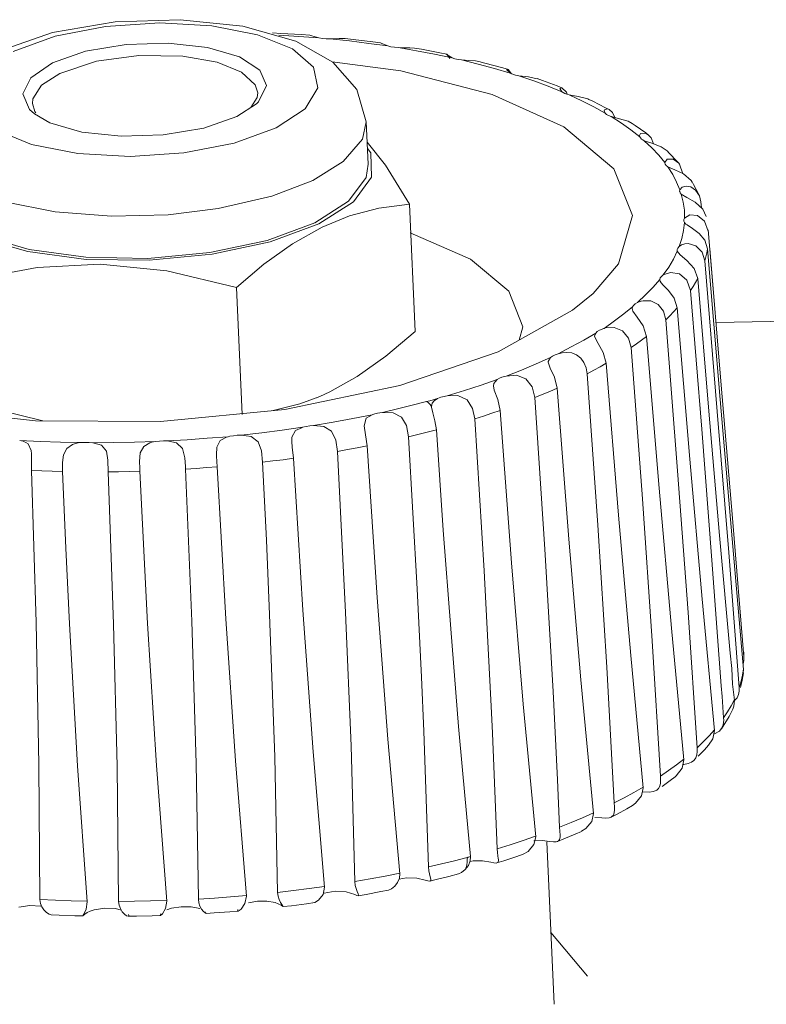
# Model space of a CAD drawing. Header units: millimetres. Extents: x 3925 to 5043, y -86 to 778.
# Tile 70 of 96: x 4742 to 4750, y 470 to 480. Entities that reach past the tile are written whole.
import ezdxf

# ---------------------------------------------------------------- set-up
doc = ezdxf.new("R2010")
doc.units = ezdxf.units.MM
doc.header["$LTSCALE"] = 46.255
doc.layers.add('ARAKNO_13891DXF_CONTINUOUS_LINE', color=7, linetype='CONTINUOUS')

msp = doc.modelspace()

# ---------------------------------------------------------------- linework, layer by layer
at = {"layer": 'ARAKNO_13891DXF_CONTINUOUS_LINE', "color": 7, "linetype": 'Continuous', "lineweight": 0}
for p, q in [((4741.7514, 479.9422), (4742.3748, 480.1602)), ((4744.8665, 480.151), (4744.7746, 480.1558)), ((4745.0909, 480.137), (4744.8665, 480.151)), ((4744.8423, 480.1322), (4745.0628, 480.1184)), ((4745.0628, 480.1184), (4745.2807, 480.1012)), ((4745.1807, 480.1303), (4745.0909, 480.137)), ((4745.1807, 480.1299), (4745.2033, 480.1241)), ((4745.2033, 480.1241), (4745.2807, 480.1012)), ((4745.3586, 480.0911), (4745.4008, 480.0902)), ((4745.4008, 480.0902), (4745.6142, 480.0678)), ((4745.5672, 480.095), (4745.5487, 480.0957)), ((4745.6529, 480.0854), (4745.5671, 480.0948)), ((4745.6142, 480.0678), (4745.8243, 480.0421)), ((4745.8674, 480.0591), (4745.6529, 480.0854)), ((4745.8243, 480.0421), (4746.0308, 480.0131)), ((4745.95, 480.048), (4745.8674, 480.0591)), ((4744.4134, 479.8963), (4744.0661, 479.9983)), ((4746.1031, 479.9987), (4746.1439, 479.9955)), ((4746.1439, 479.9955), (4746.3441, 479.9616)), ((4746.3987, 479.9768), (4746.3215, 479.9904)), ((4746.3441, 479.9616), (4746.5398, 479.9244)), ((4746.5992, 479.9388), (4746.3987, 479.9768)), ((4746.6726, 479.9238), (4746.5992, 479.9388)), ((4742.3757, 479.8288), (4742.1387, 479.6673)), ((4744.1708, 479.8358), (4743.7959, 479.9027)), ((4744.4363, 479.7282), (4744.1708, 479.8358)), ((4744.6364, 479.7511), (4744.4134, 479.8963)), ((4746.1712, 479.7426), (4745.4249, 479.8419)), ((4745.433, 479.8373), (4745.6936, 479.5381)), ((4746.5398, 479.9244), (4746.7307, 479.8842)), ((4746.6722, 479.9228), (4746.6727, 479.9234)), ((4746.6785, 479.9156), (4746.6722, 479.9228)), ((4746.6727, 479.9234), (4746.6772, 479.9203)), ((4746.6772, 479.9203), (4746.7055, 479.8752)), ((4746.7307, 479.8842), (4746.6785, 479.9156)), ((4746.7961, 479.8659), (4746.8348, 479.8605)), ((4746.8348, 479.8605), (4747.0169, 479.8158)), ((4747.0893, 479.8272), (4747.0236, 479.8438)), ((4747.2713, 479.7782), (4747.0893, 479.8272)), ((4744.7087, 479.582), (4744.6364, 479.7511)), ((4745.2203, 479.7817), (4745.27, 479.5575)), ((4747.1671, 479.4831), (4746.1712, 479.7426)), ((4747.0169, 479.8158), (4747.1935, 479.7682)), ((4747.1935, 479.7682), (4747.3645, 479.7178)), ((4747.336, 479.7597), (4747.2713, 479.7782)), ((4747.336, 479.7597), (4747.3286, 479.7552)), ((4747.3438, 479.7558), (4747.336, 479.7597)), ((4747.3789, 479.7113), (4747.3438, 479.7558)), ((4747.4239, 479.6952), (4747.4598, 479.6877)), ((4747.7157, 479.6377), (4747.6606, 479.6569)), ((4747.8782, 479.5777), (4747.7157, 479.6377)), ((4744.6083, 479.4503), (4744.613, 479.5007)), ((4744.6229, 479.4057), (4744.7087, 479.582)), ((4745.27, 479.5575), (4745.1307, 479.328)), ((4745.6936, 479.5381), (4745.7955, 479.185)), ((4747.7778, 479.5752), (4747.9269, 479.515)), ((4747.929, 479.5578), (4747.8782, 479.5777)), ((4747.9049, 479.5483), (4747.9269, 479.515)), ((4747.9784, 479.5102), (4747.929, 479.5578)), ((4747.9858, 479.4864), (4747.9784, 479.5102)), ((4744.5393, 479.3438), (4744.6083, 479.4503)), ((4744.5997, 479.383), (4744.6229, 479.4057)), ((4747.9481, 479.1318), (4747.1671, 479.4831)), ((4747.9816, 479.4876), (4748.0069, 479.4805)), ((4748.0069, 479.4805), (4748.1452, 479.4166)), ((4748.1452, 479.4166), (4748.2763, 479.3503)), ((4748.2644, 479.4109), (4748.2212, 479.4315)), ((4748.4036, 479.3406), (4748.2644, 479.4109)), ((4742.1251, 479.3218), (4742.1814, 479.2718)), ((4744.3858, 479.2442), (4744.5997, 479.383)), ((4745.1307, 479.328), (4744.8143, 479.1195)), ((4748.2763, 479.3503), (4748.3999, 479.2819)), ((4748.3927, 479.3177), (4748.3898, 479.3065)), ((4748.3898, 479.3065), (4748.3999, 479.2819)), ((4748.4425, 479.3197), (4748.4036, 479.3406)), ((4748.4792, 479.2884), (4748.4424, 479.3195)), ((4748.5049, 479.2331), (4748.4792, 479.2884)), ((4742.1814, 479.2718), (4742.3481, 479.1767)), ((4745.7549, 478.9988), (4745.7955, 479.185)), ((4745.7955, 479.185), (4745.8168, 478.7233)), ((4748.4374, 479.2542), (4748.4654, 479.2429)), ((4748.4654, 479.2429), (4748.5771, 479.1713)), ((4748.5558, 479.2203), (4748.4654, 479.2429)), ((4748.6515, 479.192), (4748.5558, 479.2203)), ((4748.6954, 479.1689), (4748.6515, 479.192)), ((4748.5771, 479.1713), (4748.6809, 479.0977)), ((4748.6809, 479.0977), (4748.7767, 479.0223)), ((4748.7278, 479.1475), (4748.6955, 479.169)), ((4748.8415, 479.0669), (4748.7278, 479.1475)), ((4745.5462, 478.7522), (4745.7549, 478.9988)), ((4745.8057, 478.9633), (4746.0073, 478.7122)), ((4748.7864, 479.0603), (4748.774, 479.0356)), ((4748.774, 479.0356), (4748.7766, 479.0223)), ((4748.7947, 478.9988), (4748.8098, 478.9882)), ((4748.8264, 478.9796), (4748.9093, 478.9016)), ((4748.9084, 478.9521), (4748.8264, 478.9796)), ((4748.8691, 479.046), (4748.8415, 479.0669)), ((4748.9021, 479.0114), (4748.8691, 479.046)), ((4748.9256, 478.9456), (4748.9021, 479.0114)), ((4745.8088, 478.8957), (4745.8473, 478.8483)), ((4749.0115, 478.9132), (4748.9084, 478.9521)), ((4748.9093, 478.9016), (4748.9838, 478.8222)), ((4749.074, 478.8686), (4749.0115, 478.9132)), ((4749.0982, 478.8461), (4749.0747, 478.8693)), ((4745.2136, 478.5479), (4745.5462, 478.7522)), ((4748.9838, 478.8222), (4749.0498, 478.7413)), ((4749.0752, 478.7789), (4749.0498, 478.7413)), ((4749.1839, 478.7544), (4749.0982, 478.8461)), ((4749.2014, 478.7342), (4749.1839, 478.7544)), ((4746.0073, 478.7122), (4746.2668, 478.2867)), ((4749.0498, 478.7413), (4749.0499, 478.7402)), ((4749.0649, 478.7098), (4749.0829, 478.6957)), ((4749.0829, 478.6957), (4749.1358, 478.6121)), ((4749.1605, 478.6613), (4749.0829, 478.6957)), ((4749.2542, 478.6187), (4749.1605, 478.6613)), ((4749.1358, 478.6121), (4749.1793, 478.5287)), ((4749.1793, 478.5287), (4749.2141, 478.4443)), ((4749.2141, 478.4443), (4749.2119, 478.4298)), ((4749.2388, 478.4732), (4749.2141, 478.4443)), ((4749.2822, 478.4859), (4749.2388, 478.4732)), ((4749.3347, 478.4758), (4749.2822, 478.4859)), ((4749.3863, 478.4403), (4749.3347, 478.4758)), ((4749.3646, 478.5035), (4749.3488, 478.5302)), ((4749.4271, 478.3801), (4749.3863, 478.4403)), ((4749.2173, 478.4119), (4749.2297, 478.3967)), ((4749.2898, 478.3608), (4749.2297, 478.3967)), ((4749.3811, 478.311), (4749.2898, 478.3608)), ((4749.4444, 478.3123), (4749.4271, 478.3801)), ((4746.2668, 478.2867), (4746.3305, 476.9016)), ((4749.2631, 478.2241), (4749.2663, 478.137)), ((4749.4656, 478.2322), (4749.3811, 478.311)), ((4749.45, 478.2468), (4749.4444, 478.3123)), ((4749.5008, 478.1523), (4749.4656, 478.2322)), ((4749.3212, 478.1716), (4749.2663, 478.1371)), ((4749.3525, 478.023), (4749.2929, 478.0614)), ((4749.4248, 477.9701), (4749.3525, 478.023)), ((4749.5232, 478.01), (4749.5772, 477.3661)), ((4749.5244, 477.9937), (4749.5232, 478.01)), ((4746.2764, 477.977), (4746.9315, 477.6892)), ((4749.2339, 477.9133), (4749.2054, 477.8256)), ((4749.1844, 477.7848), (4749.1857, 477.7769)), ((4749.2335, 477.8444), (4749.2054, 477.8256)), ((4749.3888, 477.8342), (4749.3059, 477.8592)), ((4749.5085, 477.7581), (4749.5163, 477.8024)), ((4749.6617, 476.3567), (4749.5403, 477.8045)), ((4749.219, 477.7349), (4749.1857, 477.7769)), ((4749.2918, 477.6758), (4749.219, 477.7349)), ((4749.3693, 477.5884), (4749.2918, 477.6758)), ((4749.4089, 477.4776), (4749.3693, 477.5884)), ((4749.6218, 476.029), (4749.4864, 477.6693)), ((4748.9954, 477.4629), (4748.9956, 477.4682)), ((4749.1127, 477.5443), (4749.0325, 477.5161)), ((4749.2105, 477.5285), (4749.1127, 477.5443)), ((4749.3852, 477.4335), (4749.4089, 477.4776)), ((4744.3815, 477.3783), (4744.4452, 475.9932)), ((4749.0318, 477.405), (4749.0106, 477.429)), ((4749.091, 477.3454), (4749.0318, 477.405)), ((4749.6082, 476.9975), (4770.7287, 477.3563)), ((4748.841, 477.298), (4748.7511, 477.2144)), ((4749.453, 475.8349), (4749.3313, 477.3455)), ((4748.6936, 477.1508), (4748.6976, 477.1682)), ((4748.7018, 477.1231), (4748.6936, 477.1508)), ((4748.8974, 477.2341), (4748.8147, 477.2356)), ((4749.062, 477.0285), (4749.0353, 477.1228)), ((4748.5001, 477.0164), (4748.3897, 476.9343)), ((4748.4988, 476.9435), (4748.403, 476.9383)), ((4748.2977, 476.883), (4748.1678, 476.8062)), ((4748.2852, 476.8497), (4748.2976, 476.8829)), ((4748.2869, 476.8374), (4748.2852, 476.8497)), ((4748.6837, 476.7245), (4748.6545, 476.8284)), ((4747.2323, 476.6779), (4746.1618, 476.3096)), ((4747.8034, 476.6179), (4747.6488, 476.5477)), ((4747.7989, 476.5016), (4747.7781, 476.5665)), ((4747.3203, 476.4138), (4747.3022, 476.4093)), ((4747.3203, 476.4138), (4747.4334, 476.4221)), ((4746.1618, 476.3096), (4744.9069, 476.051)), ((4747.2246, 476.3781), (4747.0481, 476.3159)), ((4747.1913, 476.2619), (4747.182, 476.3073)), ((4747.6031, 476.2959), (4747.6318, 476.179)), ((4745.2528, 476.1766), (4745.2883, 476.1917)), ((4745.2883, 476.1923), (4745.3974, 476.2412)), ((4746.6085, 476.1824), (4746.6284, 476.1883)), ((4741.6124, 476.0888), (4742.2707, 475.9247)), ((4746.4897, 476.1455), (4746.4541, 476.1358)), ((4746.5723, 476.1684), (4746.4897, 476.1455)), ((4746.5086, 476.0831), (4746.5087, 476.0755)), ((4746.5087, 476.0755), (4746.5201, 476.0118)), ((4745.8594, 475.9928), (4745.6499, 475.9501)), ((4746.5201, 476.0118), (4746.5439, 475.9243)), ((4746.9787, 475.9481), (4746.9556, 476.061)), ((4745.1025, 475.8555), (4744.8796, 475.823)), ((4746.5439, 475.9243), (4746.5601, 475.8274)), ((4744.2916, 475.7531), (4744.0618, 475.7353)), ((4744.308, 475.7569), (4744.2916, 475.7531)), ((4742.241, 475.7006), (4742.0189, 475.7117)), ((4742.0567, 475.7026), (4742.0189, 475.7117)), ((4742.8165, 475.6876), (4742.7756, 475.6907)), ((4743.0437, 475.6887), (4742.8165, 475.6876)), ((4745.5709, 473.8371), (4745.4813, 475.5922)), ((4742.9822, 475.3694), (4742.9791, 475.4983)), ((4743.8263, 475.4294), (4743.8198, 475.524)), ((4743.8277, 475.3994), (4743.8263, 475.4294)), ((4744.7073, 474.6254), (4744.6662, 475.4742)), ((4742.5228, 474.5376), (4742.4863, 475.373)), ((4743.3283, 475.3763), (4743.3267, 475.4092)), ((4749.6479, 474.6747), (4749.7622, 473.3907)), ((4749.7843, 474.6408), (4749.9077, 473.213)), ((4749.4577, 473.9823), (4749.5908, 472.5482)), ((4749.1216, 473.6655), (4749.2576, 472.228)), ((4749.7622, 473.3907), (4749.7814, 473.2236)), ((4749.91, 473.4021), (4749.9128, 473.3532)), ((4748.6782, 473.3654), (4748.8158, 471.9241)), ((4749.9121, 473.3114), (4749.9128, 473.3532)), ((4749.7814, 473.2236), (4749.7892, 473.0533)), ((4749.8944, 473.0979), (4749.9064, 473.1775)), ((4749.9072, 473.221), (4749.897, 473.1538)), ((4749.9077, 473.213), (4749.9059, 473.1774)), ((4749.882, 473.0865), (4749.862, 473.0192)), ((4749.8762, 473.0165), (4749.8944, 473.0979)), ((4749.897, 473.1538), (4749.882, 473.0865)), ((4749.6759, 472.9185), (4749.666, 473.0359)), ((4749.7892, 473.0533), (4749.8089, 472.8787)), ((4749.8541, 472.9411), (4749.8617, 472.9776)), ((4749.8617, 472.9776), (4749.862, 473.0192)), ((4749.8376, 472.9068), (4749.8541, 472.9411)), ((4749.7348, 472.753), (4749.6908, 472.6865)), ((4749.7501, 472.703), (4749.7837, 472.7679)), ((4749.79, 472.7819), (4749.7833, 472.768)), ((4749.8016, 472.8158), (4749.79, 472.7819)), ((4749.6664, 472.5669), (4749.7055, 472.6269)), ((4749.6916, 472.6609), (4749.6908, 472.6865)), ((4749.7055, 472.6269), (4749.7501, 472.703)), ((4749.5908, 472.5482), (4749.5724, 472.4584)), ((4749.583, 472.5103), (4749.6446, 472.5427)), ((4749.6446, 472.5427), (4749.6657, 472.5679)), ((4749.6657, 472.5679), (4749.6855, 472.6101)), ((4747.2232, 471.2597), (4747.173, 472.5184)), ((4749.4698, 472.4259), (4749.4026, 472.3614)), ((4749.5724, 472.4584), (4749.528, 472.3884)), ((4749.4033, 472.3201), (4749.4026, 472.3614)), ((4749.4152, 472.2675), (4749.4823, 472.3372)), ((4749.4823, 472.3372), (4749.5281, 472.3883)), ((4749.3419, 472.2024), (4749.3665, 472.2203)), ((4749.092, 472.1115), (4749.003, 472.0504)), ((4747.9026, 471.4941), (4747.8802, 472.0117)), ((4749.0042, 472.0091), (4749.003, 472.0504)), ((4749.0201, 471.9382), (4749.1075, 472.0021)), ((4749.1075, 472.0021), (4749.1617, 472.0438)), ((4748.8158, 471.9241), (4748.7952, 471.8367)), ((4748.8052, 471.8789), (4748.8823, 471.8774)), ((4748.6088, 471.816), (4748.4997, 471.7593)), ((4748.7952, 471.8367), (4748.7321, 471.7566)), ((4748.5015, 471.7181), (4748.4997, 471.7593)), ((4748.5292, 471.6379), (4748.6352, 471.6959)), ((4748.6352, 471.6959), (4748.6968, 471.7312)), ((4748.7321, 471.7566), (4748.6966, 471.7315)), ((4748.1533, 471.5973), (4748.2734, 471.6507)), ((4748.2867, 471.602), (4748.364, 471.597)), ((4748.442, 471.5966), (4748.4661, 471.6048)), ((4748.4661, 471.6047), (4748.5292, 471.6379)), ((4747.9049, 471.4528), (4747.9026, 471.4941)), ((4747.908, 471.4074), (4747.9049, 471.4528)), ((4748.0738, 471.4192), (4748.1422, 471.4493)), ((4748.1906, 471.48), (4748.142, 471.4496)), ((4747.6428, 471.3891), (4747.6219, 471.3043)), ((4747.6219, 471.3464), (4747.7131, 471.3496)), ((4747.7131, 471.3496), (4747.7983, 471.34)), ((4747.7983, 471.34), (4747.8353, 471.3345)), ((4747.8809, 471.3389), (4747.9508, 471.3673)), ((4747.9082, 471.387), (4747.908, 471.4074)), ((4747.9508, 471.3673), (4748.0738, 471.4192)), ((4747.3658, 471.3041), (4747.2232, 471.2597)), ((4747.2261, 471.2184), (4747.2232, 471.2597)), ((4747.5614, 471.2313), (4747.5069, 471.2)), ((4747.6219, 471.3043), (4747.5614, 471.2313)), ((4747.844, 469.5633), (4747.7625, 471.3334)), ((4746.617, 471.0945), (4746.7572, 471.1295)), ((4746.7572, 471.1295), (4746.8954, 471.1658)), ((4746.9281, 471.1211), (4746.9596, 471.1265)), ((4746.9304, 471.1267), (4746.934, 471.1757)), ((4746.9596, 471.1265), (4747.0618, 471.1274)), ((4747.0618, 471.1274), (4747.1526, 471.1122)), ((4747.2184, 471.105), (4747.2945, 471.129)), ((4747.236, 471.128), (4747.2363, 471.141)), ((4747.2945, 471.129), (4747.4379, 471.1761)), ((4747.4379, 471.1761), (4747.5071, 471.1997)), ((4746.4749, 471.0607), (4746.617, 471.0945)), ((4746.4782, 471.0195), (4746.4749, 471.0607)), ((4746.8748, 471.0316), (4746.8341, 470.9991)), ((4746.888, 471.0661), (4746.8751, 471.0315)), ((4745.6721, 470.9011), (4745.8371, 470.9299)), ((4745.8371, 470.9299), (4746.0005, 470.9604)), ((4746.0005, 470.9604), (4746.162, 470.9925)), ((4746.1535, 470.9287), (4746.2332, 470.9416)), ((4746.1626, 470.9844), (4746.1577, 470.9386)), ((4746.2332, 470.9416), (4746.3456, 470.9395)), ((4746.3456, 470.9395), (4746.4395, 470.9181)), ((4746.4902, 470.9065), (4746.5587, 470.923)), ((4746.4902, 470.9065), (4746.4983, 470.9127)), ((4746.4983, 470.9127), (4746.4998, 470.923)), ((4746.5587, 470.923), (4746.6963, 470.9574)), ((4746.6963, 470.9574), (4746.8022, 470.9851)), ((4746.8341, 470.9991), (4746.8022, 470.9851)), ((4744.8304, 470.7839), (4745.002, 470.8039)), ((4745.002, 470.8039), (4745.1725, 470.8258)), ((4745.1725, 470.8258), (4745.3419, 470.8494)), ((4745.6759, 470.8598), (4745.6721, 470.9011)), ((4745.9551, 470.7917), (4746.04, 470.8083)), ((4746.0702, 470.8211), (4746.04, 470.8083)), ((4742.2438, 470.6635), (4742.2384, 470.7053)), ((4743.4461, 470.6901), (4743.6211, 470.6954)), ((4743.9664, 470.7114), (4744.1411, 470.7223)), ((4743.9712, 470.6699), (4743.9664, 470.7114)), ((4744.1411, 470.7223), (4744.3155, 470.7351)), ((4744.3155, 470.7351), (4744.4894, 470.7497)), ((4744.49, 470.7416), (4744.4741, 470.6619)), ((4744.8348, 470.7425), (4744.8304, 470.7839)), ((4745.2772, 470.6973), (4745.2343, 470.6723)), ((4745.3361, 470.7769), (4745.457, 470.7953)), ((4745.457, 470.7953), (4745.5787, 470.7897)), ((4745.5787, 470.7897), (4745.6728, 470.7614)), ((4745.6728, 470.7614), (4745.6949, 470.7504)), ((4745.6949, 470.7504), (4745.7096, 470.7467)), ((4745.7096, 470.7467), (4745.7953, 470.7619)), ((4745.7096, 470.7467), (4745.7129, 470.7517)), ((4745.7953, 470.7619), (4745.9551, 470.7917)), ((4742.2589, 470.6263), (4742.2438, 470.6635)), ((4742.5811, 470.6916), (4742.7539, 470.6875)), ((4742.7882, 470.58), (4742.8292, 470.5934)), ((4742.8292, 470.5934), (4742.9455, 470.6116)), ((4743.0967, 470.6851), (4743.2712, 470.6866)), ((4743.2712, 470.6866), (4743.4461, 470.6901)), ((4743.6081, 470.6087), (4743.5744, 470.5508)), ((4743.6216, 470.6873), (4743.6081, 470.6087)), ((4743.6232, 470.5932), (4743.6725, 470.6101)), ((4743.6725, 470.6101), (4743.7798, 470.6276)), ((4744.3927, 470.5856), (4744.3949, 470.5978)), ((4744.433, 470.6016), (4744.3999, 470.5791)), ((4744.4741, 470.6619), (4744.433, 470.6016)), ((4744.5136, 470.6716), (4744.612, 470.6885)), ((4744.8038, 470.6741), (4744.8675, 470.6452)), ((4744.8675, 470.6452), (4744.8837, 470.633)), ((4744.8837, 470.633), (4744.891, 470.6283)), ((4744.891, 470.6283), (4744.9797, 470.6389)), ((4744.891, 470.6283), (4744.8912, 470.6286)), ((4744.9797, 470.6389), (4745.1462, 470.6602)), ((4745.1462, 470.6602), (4745.2343, 470.6722)), ((4745.2153, 470.6887), (4745.2153, 470.6897)), ((4742.3616, 470.5389), (4742.4504, 470.5351)), ((4742.3787, 470.558), (4742.3788, 470.5568)), ((4742.4504, 470.5351), (4742.6182, 470.5293)), ((4742.6182, 470.5293), (4742.7076, 470.5269)), ((4742.7178, 470.546), (4742.7073, 470.5274)), ((4742.7073, 470.5274), (4742.7076, 470.527)), ((4742.7076, 470.527), (4742.7292, 470.5459)), ((4743.2012, 470.5234), (4743.2914, 470.5244)), ((4743.2043, 470.5425), (4743.2077, 470.5307)), ((4743.2914, 470.5244), (4743.462, 470.5278)), ((4743.462, 470.5278), (4743.5524, 470.5303)), ((4743.5512, 470.5313), (4743.5608, 470.5495)), ((4743.5744, 470.5508), (4743.5524, 470.5304)), ((4744.0393, 470.5718), (4744.0492, 470.5586)), ((4744.0492, 470.5586), (4744.0507, 470.5548)), ((4744.0496, 470.5534), (4744.1398, 470.5593)), ((4744.1398, 470.5593), (4744.3099, 470.5717)), ((4744.3099, 470.5717), (4744.3999, 470.579)), ((4748.2081, 469.8692), (4747.808, 470.3455))]:
    msp.add_line(p, q, dxfattribs=at)
for points in [[(4741.9472, 479.9535), (4742.4046, 480.1187), (4742.955, 480.2253), (4743.5459, 480.2643), (4744.1127, 480.2331), (4744.6099, 480.1358)], [(4742.3748, 480.1602), (4743.0606, 480.2763), (4743.7674, 480.2999), (4744.4509, 480.2288), (4745.0273, 480.0663), (4745.433, 479.8373)], [(4744.0661, 479.9983), (4743.6366, 480.0447), (4743.1775, 480.0301), (4742.7371, 479.9552), (4742.3757, 479.8288)], [(4744.6099, 480.1358), (4744.9924, 479.9804), (4745.2203, 479.7817)], [(4745.2807, 480.1012), (4745.3182, 480.0948), (4745.3586, 480.0911)], [(4745.5487, 480.0957), (4745.5021, 480.0952), (4745.4554, 480.0924), (4745.4008, 480.0902)], [(4745.95, 480.0476), (4745.9654, 480.0404), (4746.0308, 480.0131)], [(4746.0308, 480.0131), (4746.065, 480.0047), (4746.1031, 479.9987)], [(4746.3214, 479.99), (4746.2724, 479.9948), (4746.2103, 479.9948), (4746.144, 479.9955)], [(4743.7959, 479.9027), (4743.3157, 479.9101), (4742.8565, 479.8471), (4742.4556, 479.7145)], [(4746.7307, 479.8842), (4746.761, 479.8739), (4746.7961, 479.8659)], [(4747.0234, 479.8434), (4746.9885, 479.8502), (4746.9143, 479.8556), (4746.8348, 479.8605)], [(4742.4556, 479.7145), (4742.256, 479.5845), (4742.1618, 479.438), (4742.1571, 479.3876)], [(4744.613, 479.5007), (4744.5857, 479.5902), (4744.4363, 479.7282)], [(4747.3286, 479.7552), (4747.3291, 479.7527), (4747.3667, 479.7172)], [(4747.3645, 479.7178), (4747.3926, 479.7052), (4747.4239, 479.6952)], [(4742.1387, 479.6673), (4742.0529, 479.491), (4742.1251, 479.3218)], [(4747.6606, 479.6568), (4747.5626, 479.676), (4747.4598, 479.6877)], [(4747.4598, 479.6877), (4747.622, 479.6328), (4747.7778, 479.5752)], [(4747.929, 479.5578), (4747.9051, 479.551), (4747.9049, 479.5483)], [(4747.9269, 479.515), (4747.9311, 479.5118), (4747.9356, 479.5087), (4747.9405, 479.5056)], [(4747.9405, 479.5056), (4747.9594, 479.496), (4747.9816, 479.4876)], [(4748.2209, 479.431), (4748.2114, 479.4355), (4748.1046, 479.4633), (4748.0069, 479.4805)], [(4742.1482, 478.9382), (4741.7648, 479.0952), (4741.5394, 479.2941)], [(4742.1571, 479.3876), (4742.1844, 479.2981), (4742.1962, 479.2854)], [(4748.4424, 479.3195), (4748.4261, 479.3264), (4748.3927, 479.3177)], [(4742.3481, 479.1767), (4742.6955, 479.0747), (4743.125, 479.0283), (4743.5841, 479.0428), (4744.0244, 479.1177), (4744.3858, 479.2442)], [(4748.3999, 479.2819), (4748.4154, 479.2673), (4748.4374, 479.2542)], [(4744.8143, 479.1195), (4744.3569, 478.9543), (4743.8067, 478.8477), (4743.2224, 478.8087), (4742.652, 478.8395), (4742.1482, 478.9382)], [(4747.9481, 479.1318), (4748.4955, 478.6737), (4748.6995, 478.1641), (4748.546, 477.6379), (4748.2695, 477.3145)], [(4748.7767, 479.0223), (4748.7836, 479.0103), (4748.7947, 478.9988)], [(4748.8691, 479.046), (4748.8388, 479.0631), (4748.7864, 479.0603)], [(4748.8098, 478.9882), (4748.815, 478.9853), (4748.8206, 478.9824), (4748.8264, 478.9796)], [(4745.8473, 478.8483), (4745.852, 478.5812), (4745.6571, 478.3149), (4745.2785, 478.0735)], [(4749.2016, 478.7343), (4749.1396, 478.7792), (4749.0752, 478.7789)], [(4745.2785, 478.0735), (4744.7498, 477.8772), (4744.1158, 477.7414), (4743.4306, 477.6763), (4742.7443, 477.686), (4742.1086, 477.7705), (4741.5802, 477.9228), (4741.1999, 478.131), (4740.9992, 478.3779), (4740.9945, 478.645)], [(4745.2136, 478.5479), (4744.767, 478.3767), (4744.1803, 478.2401), (4743.6359, 478.1733), (4743.0207, 478.1564), (4742.4043, 478.2038), (4741.8558, 478.3155), (4741.4019, 478.4934), (4741.0929, 478.7427)], [(4745.2349, 478.0862), (4745.6034, 478.3208), (4745.7936, 478.5782), (4745.8165, 478.7233)], [(4749.0499, 478.7402), (4749.0537, 478.7252), (4749.0649, 478.7098)], [(4749.2481, 478.619), (4749.2091, 478.7244), (4749.2016, 478.7343)], [(4749.3483, 478.53), (4749.3371, 478.5476), (4749.2542, 478.6187)], [(4741.03, 478.503), (4741.0539, 478.3896), (4741.2439, 478.1489), (4741.6109, 477.9441), (4742.1233, 477.7937), (4742.7413, 477.7092), (4743.4139, 477.6977), (4744.0901, 477.7605), (4744.7161, 477.8938), (4745.2349, 478.0862)], [(4749.2119, 478.4298), (4749.2121, 478.4279), (4749.2173, 478.4119)], [(4749.4271, 478.3801), (4749.4178, 478.4007), (4749.3646, 478.5035)], [(4749.2297, 478.3967), (4749.2509, 478.3107), (4749.2631, 478.2241)], [(4745.3146, 478.0387), (4745.6151, 478.1605), (4745.934, 478.2435), (4746.2668, 478.2867)], [(4749.2663, 478.137), (4749.2583, 478.1207), (4749.2571, 478.1092)], [(4749.2571, 478.1092), (4749.2576, 478.1043), (4749.2642, 478.0885)], [(4749.5244, 477.9937), (4749.4836, 478.1028), (4749.4055, 478.1648), (4749.3212, 478.1716)], [(4745.3146, 478.0387), (4744.9918, 477.8565), (4744.6804, 477.6325), (4744.3815, 477.3783)], [(4749.2642, 478.0885), (4749.2535, 478.0009), (4749.2339, 477.9133)], [(4749.2929, 478.0614), (4749.281, 478.0705), (4749.2715, 478.0793), (4749.2642, 478.0884)], [(4749.5163, 477.8024), (4749.4859, 477.8968), (4749.4248, 477.9701)], [(4749.2054, 477.8256), (4749.1916, 477.8096), (4749.185, 477.7932), (4749.1844, 477.7848)], [(4749.3059, 477.8592), (4749.2681, 477.8563), (4749.2335, 477.8444)], [(4749.4864, 477.6693), (4749.456, 477.7646), (4749.3888, 477.8342)], [(4749.5163, 477.8024), (4749.655, 476.1587), (4749.7843, 474.6408)], [(4746.9315, 477.6892), (4747.3493, 477.3391), (4747.504, 476.9501), (4747.4616, 476.8056)], [(4749.1857, 477.7769), (4749.1434, 477.6896), (4749.0923, 477.6026), (4749.0325, 477.5161)], [(4749.4864, 477.6693), (4749.4986, 477.7137), (4749.5085, 477.7581)], [(4744.3815, 477.3783), (4743.6213, 477.5619), (4742.896, 477.6339), (4742.2078, 477.5966), (4741.5486, 477.4739)], [(4748.9956, 477.4682), (4748.9225, 477.3827), (4748.841, 477.298)], [(4749.0106, 477.429), (4748.9989, 477.4482), (4748.9954, 477.4629)], [(4749.0325, 477.5161), (4749.0133, 477.5007), (4749.0009, 477.4846), (4748.9956, 477.4682)], [(4749.3313, 477.3455), (4749.2915, 477.4584), (4749.2105, 477.5285)], [(4749.4089, 477.4776), (4749.5309, 476.0313), (4749.6479, 474.6747)], [(4749.3313, 477.3455), (4749.3593, 477.3894), (4749.3852, 477.4335)], [(4748.2695, 477.3145), (4748.0456, 477.1309), (4747.2323, 476.6779)], [(4749.1858, 477.1571), (4749.1525, 477.2624), (4749.091, 477.3454)], [(4748.6976, 477.1683), (4748.6023, 477.0918), (4748.5001, 477.0164)], [(4748.7511, 477.2144), (4748.7268, 477.2), (4748.7088, 477.1845), (4748.6976, 477.1683)], [(4748.8147, 477.2356), (4748.7917, 477.23), (4748.7711, 477.2231), (4748.7511, 477.2144)], [(4749.0353, 477.1228), (4748.9782, 477.1949), (4748.8974, 477.2341)], [(4749.062, 477.0285), (4749.1053, 477.0711), (4749.1466, 477.114), (4749.1858, 477.1571)], [(4749.1858, 477.1571), (4749.3243, 475.5066), (4749.4577, 473.9823)], [(4748.8514, 476.8471), (4748.8153, 476.9615), (4748.7504, 477.0567), (4748.7018, 477.1231)], [(4749.4026, 472.3614), (4749.3031, 473.8373), (4749.19, 475.3819), (4749.062, 477.0285)], [(4748.3667, 476.9264), (4748.3377, 476.9133), (4748.3144, 476.8986), (4748.2977, 476.883)], [(4748.3897, 476.9343), (4748.3832, 476.9323), (4748.3667, 476.9264)], [(4748.6545, 476.8284), (4748.5905, 476.9059), (4748.4988, 476.9435)], [(4746.3305, 476.9016), (4746.0084, 476.6294), (4745.6959, 476.408), (4745.3974, 476.2412)], [(4748.4121, 476.5536), (4748.3786, 476.6697), (4748.322, 476.7683), (4748.2869, 476.8374)], [(4748.6837, 476.7245), (4748.7415, 476.7651), (4748.7974, 476.8059), (4748.8514, 476.8471)], [(4748.8514, 476.8471), (4748.9879, 475.1932), (4749.1216, 473.6655)], [(4742.192, 475.925), (4740.9173, 476.0662), (4739.8156, 476.3337), (4738.9622, 476.7094)], [(4748.1678, 476.8062), (4748.0307, 476.7311), (4747.8866, 476.6578)], [(4749.003, 472.0504), (4748.9127, 473.5281), (4748.8064, 475.075), (4748.6837, 476.7245)], [(4747.7781, 476.5665), (4747.778, 476.5727), (4747.8034, 476.6179)], [(4747.8866, 476.6578), (4747.8535, 476.6462), (4747.8255, 476.6327), (4747.8034, 476.6179)], [(4748.0882, 476.6453), (4748.035, 476.6661), (4747.9813, 476.6723), (4747.933, 476.6685), (4747.8866, 476.6578)], [(4748.2039, 476.4395), (4748.1924, 476.5031), (4748.1689, 476.5608), (4748.1337, 476.6095), (4748.0882, 476.6453)], [(4747.6488, 476.5477), (4747.4876, 476.4796), (4747.3203, 476.4138)], [(4747.8766, 476.2824), (4747.8463, 476.4001), (4747.7989, 476.5016)], [(4748.2039, 476.4395), (4748.275, 476.4771), (4748.3445, 476.5152), (4748.4121, 476.5536)], [(4748.4121, 476.5536), (4748.5455, 474.8965), (4748.6782, 473.3654)], [(4747.3022, 476.4093), (4747.2729, 476.4002), (4747.2468, 476.3898), (4747.2246, 476.3781)], [(4747.4334, 476.4221), (4747.536, 476.3828), (4747.6031, 476.2959)], [(4748.4997, 471.7593), (4748.4191, 473.2385), (4748.3204, 474.7874), (4748.2039, 476.4395)], [(4747.0481, 476.3159), (4746.866, 476.2562), (4746.6787, 476.1991)], [(4747.182, 476.3073), (4747.185, 476.3342), (4747.2245, 476.3781)], [(4747.6318, 476.179), (4747.715, 476.213), (4747.7966, 476.2474), (4747.8766, 476.2824)], [(4748.274, 471.6427), (4748.1349, 473.1023), (4748.0046, 474.636), (4747.8766, 476.2824)], [(4749.9128, 473.3532), (4749.7901, 474.821), (4749.6617, 476.3567)], [(4744.7825, 476.0389), (4745.072, 476.1111), (4745.2883, 476.1923)], [(4746.5723, 476.1684), (4746.5897, 476.1757), (4746.6085, 476.1824)], [(4746.6787, 476.1991), (4746.6614, 476.1959), (4746.6446, 476.1923), (4746.6284, 476.1883)], [(4746.9556, 476.061), (4746.8952, 476.1547), (4746.7945, 476.2014), (4746.6787, 476.1991)], [(4747.2552, 476.0388), (4747.2286, 476.1579), (4747.1913, 476.2619)], [(4747.8802, 472.0117), (4747.8319, 472.9741), (4747.7414, 474.5246), (4747.6318, 476.179)], [(4746.4541, 476.1358), (4746.2973, 476.0948), (4746.1372, 476.0554), (4745.9744, 476.0179)], [(4746.5086, 476.0832), (4746.4911, 476.1043), (4746.4732, 476.1217), (4746.4551, 476.1349)], [(4746.5723, 476.1685), (4746.5356, 476.1456), (4746.5148, 476.1171), (4746.5086, 476.0832)], [(4744.9069, 476.051), (4743.5528, 475.9198), (4742.192, 475.925)], [(4745.7715, 475.8718), (4745.7941, 475.9535), (4745.8594, 475.9928)], [(4745.8904, 476.0024), (4745.8797, 475.9994), (4745.8694, 475.9962), (4745.8594, 475.9928)], [(4745.9744, 476.0179), (4745.9452, 476.014), (4745.917, 476.0088), (4745.8904, 476.0024)], [(4746.2571, 475.7512), (4746.235, 475.8736), (4746.1803, 475.9667), (4746.088, 476.0146), (4745.9744, 476.0179)], [(4746.9787, 475.9481), (4747.0722, 475.9777), (4747.1644, 476.0079), (4747.2552, 476.0388)], [(4747.2552, 476.0388), (4747.379, 474.3756), (4747.5061, 472.8379), (4747.6428, 471.3891)], [(4749.862, 473.0192), (4749.7461, 474.4901), (4749.6218, 476.029)], [(4744.9847, 475.6989), (4744.9864, 475.7475), (4745.0233, 475.8188), (4745.0997, 475.8547)], [(4745.2211, 475.8737), (4745.1797, 475.8701), (4745.1398, 475.864), (4745.1025, 475.8555)], [(4745.6499, 475.9501), (4745.437, 475.9103), (4745.2211, 475.8737)], [(4745.4813, 475.5922), (4745.4637, 475.7156), (4745.4176, 475.8115), (4745.3328, 475.8643), (4745.2211, 475.8737)], [(4745.8047, 475.6525), (4745.7866, 475.7738), (4745.7715, 475.8718)], [(4747.173, 472.5184), (4747.1626, 472.74), (4747.0806, 474.2917), (4746.9787, 475.9481)], [(4744.164, 475.5543), (4744.1677, 475.6383), (4744.2045, 475.7106), (4744.2811, 475.7505)], [(4744.4334, 475.7694), (4744.3906, 475.768), (4744.3484, 475.7637), (4744.308, 475.7569)], [(4744.8796, 475.823), (4744.6574, 475.7946), (4744.4334, 475.7694)], [(4744.6662, 475.4742), (4744.6534, 475.5983), (4744.6167, 475.6966), (4744.5411, 475.754), (4744.4334, 475.7694)], [(4746.5601, 475.8275), (4746.4602, 475.8013), (4746.3592, 475.7759), (4746.2571, 475.7512)], [(4746.3982, 473.1306), (4746.3509, 474.0933), (4746.2571, 475.7512)], [(4746.8026, 472.5926), (4746.7162, 473.6566), (4746.6355, 474.735), (4746.5601, 475.8274)], [(4749.666, 473.0359), (4749.564, 474.4062), (4749.453, 475.8349)], [(4742.1096, 475.6737), (4742.0868, 475.69), (4742.0567, 475.7026)], [(4742.1482, 475.5669), (4742.1445, 475.603), (4742.1096, 475.6737)], [(4742.6905, 475.6885), (4742.465, 475.6928), (4742.241, 475.7006)], [(4742.5956, 475.6681), (4742.5333, 475.6252), (4742.4978, 475.5564), (4742.4857, 475.4699), (4742.4863, 475.373)], [(4742.5956, 475.6681), (4742.6261, 475.678), (4742.6565, 475.6843), (4742.6905, 475.6885)], [(4742.7756, 475.6907), (4742.7332, 475.691), (4742.6905, 475.6885)], [(4742.9791, 475.4983), (4742.9632, 475.5958), (4742.91, 475.6609), (4742.8165, 475.6876)], [(4743.4997, 475.7011), (4743.2716, 475.6932), (4743.0437, 475.6887)], [(4743.3329, 475.5761), (4743.3706, 475.6472), (4743.4388, 475.6876)], [(4743.4388, 475.6876), (4743.4585, 475.6931), (4743.4784, 475.6975), (4743.4997, 475.7011)], [(4743.6266, 475.707), (4743.5844, 475.7078), (4743.5417, 475.7058), (4743.4997, 475.7011)], [(4744.0618, 475.7353), (4743.8445, 475.7196), (4743.6266, 475.707)], [(4743.8198, 475.524), (4743.7932, 475.6243), (4743.7282, 475.6858), (4743.6266, 475.707)], [(4745.0038, 475.5174), (4744.9903, 475.6394), (4744.9847, 475.6989)], [(4745.8047, 475.6525), (4745.6977, 475.6317), (4745.5899, 475.6115), (4745.4813, 475.5922)], [(4746.1626, 470.9844), (4746.0312, 472.4554), (4745.9142, 473.9983), (4745.8047, 475.6525)], [(4742.146, 475.3847), (4742.1477, 475.4992), (4742.1482, 475.5669)], [(4743.3267, 475.4092), (4743.3244, 475.4826), (4743.3329, 475.5761)], [(4744.1729, 475.4247), (4744.1648, 475.539), (4744.164, 475.5543)], [(4744.1729, 475.4247), (4744.058, 475.4154), (4743.9429, 475.407), (4743.8277, 475.3994)], [(4744.49, 470.7416), (4744.37, 472.2193), (4744.2666, 473.7671), (4744.1729, 475.4247)], [(4745.0038, 475.5174), (4744.8917, 475.5022), (4744.7792, 475.4878), (4744.6662, 475.4742)], [(4745.3425, 470.8413), (4745.2162, 472.3158), (4745.1056, 473.8613), (4745.0038, 475.5174)], [(4742.2384, 470.7053), (4742.2288, 472.1769), (4742.1969, 473.726), (4742.146, 475.3847)], [(4742.4863, 475.373), (4742.3725, 475.3761), (4742.259, 475.38), (4742.146, 475.3847)], [(4743.3283, 475.3763), (4743.2128, 475.3731), (4743.0974, 475.3709), (4742.9822, 475.3694)], [(4743.0967, 470.6851), (4743.0806, 472.1592), (4743.0413, 473.7099), (4742.9822, 475.3694)], [(4743.6216, 470.6873), (4743.509, 472.1679), (4743.4134, 473.7175), (4743.3283, 475.3763)], [(4743.9664, 470.7114), (4743.9427, 472.1878), (4743.8954, 473.7397), (4743.8277, 475.3994)], [(4744.8304, 470.7839), (4744.7983, 472.2621), (4744.7426, 473.8146), (4744.7073, 474.6254)], [(4742.7544, 470.6794), (4742.65, 472.1626), (4742.5627, 473.7136), (4742.5228, 474.5376)], [(4745.6721, 470.9011), (4745.6309, 472.3805), (4745.5709, 473.8371)], [(4749.9025, 473.2736), (4749.9028, 473.2743), (4749.9121, 473.3114)], [(4746.4749, 471.0607), (4746.4241, 472.5409), (4746.3982, 473.1306)], [(4749.6908, 472.6865), (4749.6811, 472.804), (4749.6759, 472.9185)], [(4749.8084, 472.8867), (4749.774, 472.8198), (4749.7348, 472.753)], [(4749.8089, 472.8787), (4749.8078, 472.8483), (4749.8016, 472.8158)], [(4749.8088, 472.8744), (4749.811, 472.876), (4749.8376, 472.9068)], [(4749.6855, 472.6101), (4749.6901, 472.6353), (4749.6916, 472.6609)], [(4746.934, 471.1757), (4746.8881, 471.6438), (4746.8444, 472.1162), (4746.8026, 472.5926)], [(4749.5902, 472.5562), (4749.5323, 472.4908), (4749.4698, 472.4259)], [(4749.3665, 472.2203), (4749.3704, 472.2242), (4749.3892, 472.252), (4749.3995, 472.2845), (4749.4033, 472.3201)], [(4749.257, 472.236), (4749.1767, 472.1734), (4749.092, 472.1115)], [(4749.2576, 472.228), (4749.2379, 472.1393), (4749.1754, 472.0556), (4749.1615, 472.044)], [(4749.2468, 472.1795), (4749.2587, 472.1799), (4749.3036, 472.1876), (4749.3419, 472.2024)], [(4748.964, 471.8993), (4748.9814, 471.9154), (4748.9957, 471.9421), (4749.0024, 471.9739), (4749.0042, 472.0091)], [(4748.8152, 471.9322), (4748.714, 471.8736), (4748.6088, 471.816)], [(4748.8823, 471.8774), (4748.9237, 471.8826), (4748.9576, 471.8953), (4748.964, 471.8993)], [(4748.4661, 471.6048), (4748.4708, 471.6074), (4748.4893, 471.6261), (4748.4988, 471.6518), (4748.5019, 471.6831), (4748.5015, 471.7181)], [(4747.9026, 471.4941), (4748.0297, 471.5451), (4748.1533, 471.5973)], [(4748.274, 471.6427), (4748.2531, 471.5566), (4748.1906, 471.48)], [(4748.364, 471.597), (4748.4047, 471.5938), (4748.442, 471.5966)], [(4747.6422, 471.3971), (4747.5055, 471.3499), (4747.3658, 471.3041)], [(4747.8353, 471.3345), (4747.8677, 471.3353), (4747.8809, 471.3389)], [(4747.8809, 471.3389), (4747.8908, 471.3444), (4747.9037, 471.3619), (4747.9082, 471.387)], [(4746.8748, 471.0316), (4746.9096, 471.0767), (4746.9304, 471.1267)], [(4746.8958, 471.1577), (4746.8951, 471.1089), (4746.888, 471.0661)], [(4746.8958, 471.1577), (4746.9084, 471.1693), (4746.9212, 471.1729), (4746.934, 471.1756)], [(4747.2184, 471.105), (4747.229, 471.1113), (4747.236, 471.128)], [(4747.2363, 471.141), (4747.2354, 471.1527), (4747.2308, 471.1836), (4747.2261, 471.2184)], [(4746.4998, 470.923), (4746.4992, 470.9289), (4746.4934, 470.9535), (4746.4851, 470.9845), (4746.4782, 471.0195)], [(4747.1526, 471.1122), (4747.1853, 471.1046), (4747.212, 471.1036), (4747.2184, 471.105)], [(4746.1577, 470.9386), (4746.1384, 470.893), (4746.1066, 470.8511), (4746.0702, 470.8211)], [(4746.4394, 470.9181), (4746.4671, 470.9087), (4746.4878, 470.9061), (4746.4902, 470.9065)], [(4745.3425, 470.8413), (4745.3247, 470.7604), (4745.2772, 470.6973)], [(4745.7129, 470.7517), (4745.7076, 470.7685), (4745.6967, 470.7933), (4745.6848, 470.8245), (4745.6759, 470.8598)], [(4742.2384, 470.7053), (4742.4092, 470.6975), (4742.5811, 470.6916)], [(4744.8912, 470.6286), (4744.888, 470.6339), (4744.8767, 470.65), (4744.8609, 470.6751), (4744.8455, 470.7069), (4744.8348, 470.7425)], [(4742.0092, 470.6244), (4742.1302, 470.6409), (4742.2509, 470.6335)], [(4742.3616, 470.5389), (4742.3392, 470.5456), (4742.3114, 470.564), (4742.2828, 470.592), (4742.2589, 470.6263)], [(4742.7544, 470.6794), (4742.7435, 470.6018), (4742.7178, 470.546)], [(4742.9455, 470.6116), (4743.0621, 470.6076), (4743.126, 470.5908)], [(4743.1371, 470.5735), (4743.1157, 470.6068), (4743.1018, 470.6434), (4743.0967, 470.6851)], [(4743.7798, 470.6276), (4743.8893, 470.6262), (4743.9816, 470.6065)], [(4744.0225, 470.5756), (4744.0021, 470.6014), (4743.9835, 470.6338), (4743.9712, 470.6699)], [(4744.612, 470.6885), (4744.7139, 470.6892), (4744.8038, 470.6741)], [(4742.7292, 470.5459), (4742.7544, 470.564), (4742.7882, 470.58)], [(4743.2012, 470.5234), (4743.1846, 470.5294), (4743.1619, 470.5467), (4743.1371, 470.5735)], [(4744.0496, 470.5534), (4744.0397, 470.559), (4744.0225, 470.5756)]]:
    msp.add_lwpolyline(points, dxfattribs=at)

doc.saveas('drawing.dxf')
